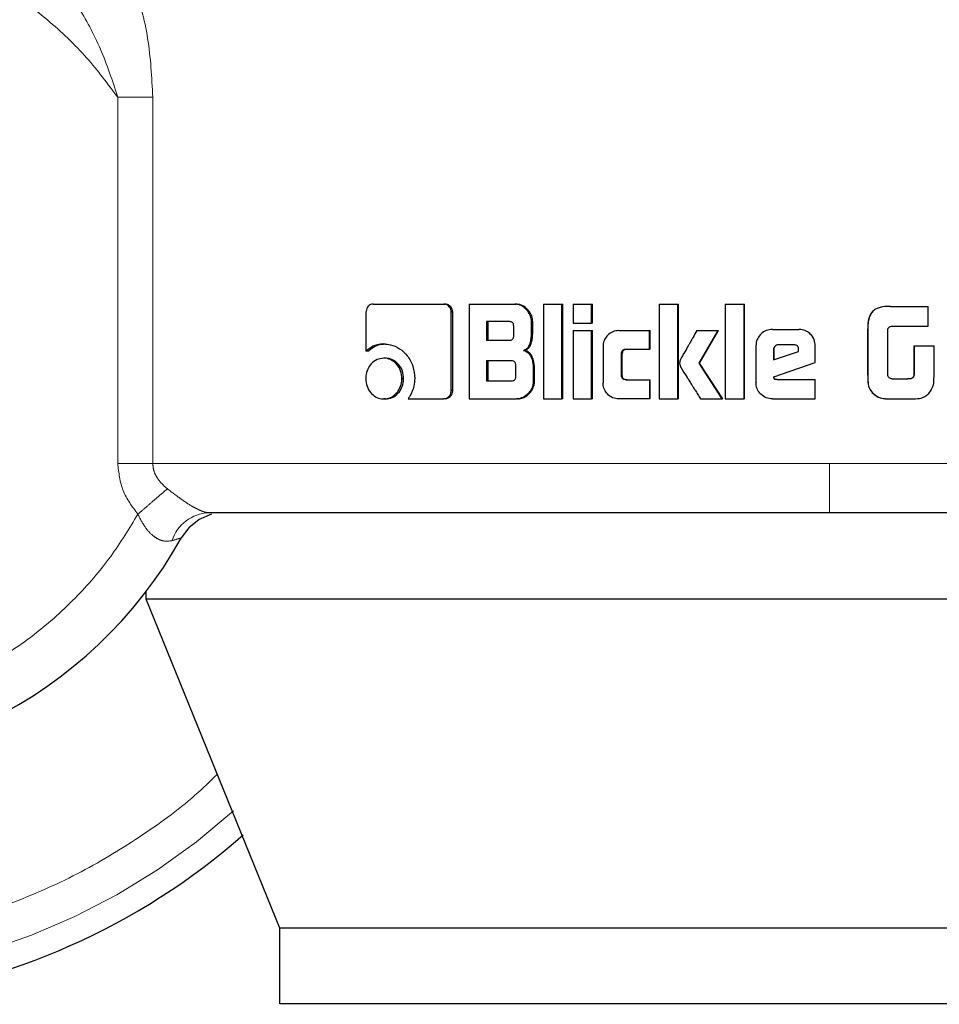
# Model space of a CAD drawing. Header units: millimetres. Extents: x 28 to 241, y 73 to 155.
# Tile 12 of 71: x 64.33 to 65.3, y 73.086 to 74.124. Entities that reach past the tile are written whole.
import ezdxf

# ---------------------------------------------------------------- set-up
doc = ezdxf.new("R2010")
doc.units = ezdxf.units.MM
doc.linetypes.add('PHANTOM', pattern=[12.7, 6.35, -1.27, 1.27, -1.27, 1.27, -1.27])

msp = doc.modelspace()

# ---------------------------------------------------------------- linework, layer by layer
at = {"color": 8, "linetype": 'PHANTOM', "lineweight": 18}
for p, q in [((64.4332, 73.6563), (64.4332, 74.0426)), ((64.4702, 74.0426), (64.4332, 74.0426)), ((64.4702, 73.6563), (64.4702, 74.0426)), ((65.2244, 73.7978), (65.2243, 73.7978)), ((65.2243, 73.7519), (65.2244, 73.7519)), ((64.4332, 73.6563), (64.4702, 73.6563)), ((65.1839, 73.6563), (64.4702, 73.6563)), ((66.1903, 73.6563), (65.1839, 73.6563))]:
    msp.add_line(p, q, dxfattribs=at)
at = {"color": 7, "linetype": 'Continuous', "lineweight": 25}
for p, q in [((64.7026, 73.8243), (64.7771, 73.8243)), ((64.7771, 73.8243), (64.7787, 73.8243)), ((64.8038, 73.8243), (64.8038, 73.7243)), ((64.8038, 73.8243), (64.8521, 73.8243)), ((64.8521, 73.8243), (64.8534, 73.8243)), ((64.8825, 73.8243), (64.8825, 73.7243)), ((64.8825, 73.8243), (64.9017, 73.8243)), ((64.9017, 73.7243), (64.9017, 73.8243)), ((64.9017, 73.8243), (64.9028, 73.8243)), ((64.9028, 73.7243), (64.9028, 73.8243)), ((64.9137, 73.8243), (64.9137, 73.8043)), ((64.9137, 73.8243), (64.9331, 73.8243)), ((64.9331, 73.8043), (64.9331, 73.8243)), ((64.9331, 73.8243), (64.934, 73.8243)), ((64.934, 73.8043), (64.934, 73.8243)), ((65.0042, 73.8243), (65.0042, 73.7243)), ((65.0042, 73.8243), (65.024, 73.8243)), ((65.024, 73.7243), (65.024, 73.8243)), ((65.024, 73.8243), (65.0246, 73.8243)), ((65.0246, 73.7243), (65.0246, 73.8243)), ((65.0741, 73.8243), (65.0741, 73.7243)), ((65.0741, 73.8243), (65.0941, 73.8243)), ((65.0941, 73.7243), (65.0941, 73.8243)), ((65.0941, 73.8243), (65.0944, 73.8243)), ((65.0944, 73.7243), (65.0944, 73.8243)), ((65.2483, 73.8219), (65.2485, 73.8219)), ((65.2485, 73.8219), (65.2881, 73.8219)), ((65.2881, 73.8009), (65.2881, 73.8219)), ((64.6951, 73.8158), (64.6951, 73.7745)), ((64.785, 73.733), (64.785, 73.8158)), ((64.7866, 73.8158), (64.785, 73.8158)), ((64.7866, 73.733), (64.7866, 73.8158)), ((64.8462, 73.8058), (64.8223, 73.8058)), ((64.8223, 73.8058), (64.8223, 73.7861)), ((64.8237, 73.8058), (64.8237, 73.7861)), ((64.8509, 73.7911), (64.8509, 73.8009)), ((64.8697, 73.7938), (64.8697, 73.8058)), ((64.871, 73.8058), (64.8697, 73.8058)), ((64.871, 73.7938), (64.871, 73.8058)), ((64.9137, 73.8043), (64.9331, 73.8043)), ((64.934, 73.8043), (64.9331, 73.8043)), ((65.2493, 73.8009), (65.2881, 73.8009)), ((64.871, 73.7938), (64.8697, 73.7938)), ((64.9137, 73.7963), (64.9137, 73.7243)), ((64.9137, 73.7963), (64.9331, 73.7963)), ((64.9331, 73.7243), (64.9331, 73.7963)), ((64.9331, 73.7963), (64.934, 73.7963)), ((64.934, 73.7243), (64.934, 73.7963)), ((64.9618, 73.7963), (64.9942, 73.7963)), ((64.9942, 73.7768), (64.9942, 73.7963)), ((64.9942, 73.7963), (64.9949, 73.7963)), ((64.9949, 73.7768), (64.9949, 73.7963)), ((65.0442, 73.7963), (65.0666, 73.7963)), ((65.0465, 73.7621), (65.0666, 73.7963)), ((65.047, 73.7621), (65.067, 73.7963)), ((65.0666, 73.7963), (65.067, 73.7963)), ((65.1238, 73.7976), (65.1517, 73.7976)), ((65.1517, 73.7976), (65.1518, 73.7976)), ((65.2243, 73.7978), (65.2243, 73.7519)), ((65.2244, 73.7978), (65.2244, 73.7519)), ((65.2455, 73.7494), (65.2455, 73.7969)), ((64.7139, 73.7823), (64.7157, 73.7823)), ((64.8223, 73.7861), (64.8462, 73.7861)), ((64.9452, 73.7793), (64.9452, 73.7413)), ((65.1065, 73.7803), (65.1065, 73.7416)), ((65.1464, 73.7813), (65.1302, 73.7813)), ((65.169, 73.7628), (65.169, 73.7803)), ((65.1691, 73.7803), (65.169, 73.7803)), ((65.1691, 73.7628), (65.1691, 73.7803)), ((65.273, 73.7804), (65.273, 73.7496)), ((65.273, 73.7804), (65.2733, 73.7804)), ((65.2733, 73.7804), (65.2733, 73.7496)), ((65.2733, 73.7804), (65.2943, 73.7804)), ((65.2943, 73.7491), (65.2943, 73.7804)), ((64.697, 73.7745), (64.6951, 73.7745)), ((64.7157, 73.7672), (64.7138, 73.7672)), ((64.8613, 73.7755), (64.8625, 73.7755)), ((64.9647, 73.7493), (64.9647, 73.7718)), ((64.9655, 73.7718), (64.9647, 73.7718)), ((64.9655, 73.7493), (64.9655, 73.7718)), ((64.9697, 73.7768), (64.9942, 73.7768)), ((64.9949, 73.7768), (64.9942, 73.7768)), ((65.125, 73.7763), (65.125, 73.7655)), ((65.125, 73.7763), (65.1252, 73.7763)), ((65.125, 73.7655), (65.1515, 73.7744)), ((65.1252, 73.7763), (65.1252, 73.7655)), ((65.1515, 73.7744), (65.1515, 73.7762)), ((64.8486, 73.7645), (64.8223, 73.7645)), ((64.8223, 73.7645), (64.8223, 73.7433)), ((64.8237, 73.7645), (64.8237, 73.7433)), ((64.8533, 73.7483), (64.8533, 73.7595)), ((64.8716, 73.7569), (64.8716, 73.7427)), ((64.8729, 73.7569), (64.8716, 73.7569)), ((64.8729, 73.7427), (64.8729, 73.7569)), ((65.047, 73.7621), (65.0465, 73.7621)), ((65.0709, 73.7243), (65.0465, 73.7621)), ((65.0714, 73.7243), (65.047, 73.7621)), ((65.1252, 73.7475), (65.169, 73.7628)), ((65.1255, 73.7475), (65.1691, 73.7628)), ((65.1691, 73.7628), (65.169, 73.7628)), ((64.9655, 73.7493), (64.9647, 73.7493)), ((65.1255, 73.7475), (65.1252, 73.7475)), ((65.273, 73.7496), (65.2733, 73.7496)), ((64.733, 73.7457), (64.7348, 73.7457)), ((64.8223, 73.7433), (64.8486, 73.7433)), ((64.8729, 73.7427), (64.8716, 73.7427)), ((64.9697, 73.7443), (64.9942, 73.7443)), ((64.9942, 73.7443), (64.9942, 73.7243)), ((64.9942, 73.7443), (64.9949, 73.7443)), ((64.9949, 73.7243), (64.9949, 73.7443)), ((65.1284, 73.7446), (65.169, 73.7446)), ((65.169, 73.7243), (65.169, 73.7446)), ((65.169, 73.7446), (65.1691, 73.7446)), ((65.1691, 73.7243), (65.1691, 73.7446)), ((65.25, 73.7453), (65.2667, 73.7453)), ((64.7866, 73.733), (64.785, 73.733)), ((65.2292, 73.7308), (65.2294, 73.7308)), ((64.7157, 73.7243), (64.7138, 73.7243)), ((64.7395, 73.7245), (64.7771, 73.7245)), ((64.7787, 73.7245), (64.7771, 73.7245)), ((64.8038, 73.7243), (64.854, 73.7243)), ((64.8554, 73.7243), (64.854, 73.7243)), ((64.8825, 73.7243), (64.9017, 73.7243)), ((64.9028, 73.7243), (64.9017, 73.7243)), ((64.9137, 73.7243), (64.9331, 73.7243)), ((64.934, 73.7243), (64.9331, 73.7243)), ((64.9942, 73.7243), (64.9618, 73.7243)), ((64.9949, 73.7243), (64.9942, 73.7243)), ((65.0042, 73.7243), (65.024, 73.7243)), ((65.0246, 73.7243), (65.024, 73.7243)), ((65.048, 73.7243), (65.0709, 73.7243)), ((65.0714, 73.7243), (65.0709, 73.7243)), ((65.0741, 73.7243), (65.0941, 73.7243)), ((65.0944, 73.7243), (65.0941, 73.7243)), ((65.1238, 73.7243), (65.169, 73.7243)), ((65.1691, 73.7243), (65.169, 73.7243)), ((65.2483, 73.7243), (65.2486, 73.7243)), ((65.2486, 73.7243), (65.2728, 73.7243)), ((64.4633, 73.513), (64.4633, 73.5214)), ((64.6043, 73.166), (64.4633, 73.513)), ((65.9994, 73.513), (64.4633, 73.513)), ((65.8779, 73.166), (64.6043, 73.166)), ((64.6043, 73.086), (64.6043, 73.166)), ((65.8779, 73.086), (64.6043, 73.086))]:
    msp.add_line(p, q, dxfattribs=at)
at = {"color": 7, "linetype": 'Continuous', "lineweight": 25, "flags": 128}
msp.add_lwpolyline([(64.5321, 73.6025), (64.5321, 73.6025), (64.5192, 73.5971), (64.5082, 73.5884), (64.5001, 73.5776)], dxfattribs=at)
at = {"color": 7, "linetype": 'Continuous', "lineweight": 25}
for radius, start, end in [(0.72, 105.8112, 311.2516), (0.4685, 123.2858, 330.8783)]:
    msp.add_arc((64.0909, 73.8055), radius, start, end, dxfattribs=at)
at = {"color": 8, "linetype": 'PHANTOM', "lineweight": 18}
for centre, radius, start, end in [((64.0909, 73.8055), 0.6941, 180, 312.0009), ((64.5315, 73.5609), 0.0434, 92.9143, 161.4468)]:
    msp.add_arc(centre, radius, start, end, dxfattribs=at)
for points, knots in [([(64.3967, 74.2518), (64.4073, 74.24), (64.4285, 74.2162), (64.4512, 74.1635), (64.4669, 74.1051), (64.4691, 74.0635), (64.4702, 74.0426)], [0, 0, 0, 0, 0.245907, 0.494352, 0.745911, 1, 1, 1, 1]), ([(64.4332, 74.0426), (64.4227, 74.0567), (64.4005, 74.0862), (64.3586, 74.1262), (64.308, 74.1629), (64.248, 74.1932), (64.18, 74.2145), (64.1059, 74.224), (64.029, 74.2198), (63.953, 74.2011), (63.882, 74.1686), (63.8195, 74.1244), (63.7678, 74.0715), (63.728, 74.0136), (63.7, 73.9538), (63.6827, 73.8949), (63.6746, 73.8389), (63.6739, 73.7854), (63.6797, 73.7324), (63.6932, 73.6774), (63.716, 73.6204), (63.7496, 73.5636), (63.7948, 73.5098), (63.8513, 73.4622), (63.9177, 73.4242), (63.9915, 73.3986), (64.0689, 73.3873), (64.1459, 73.3905), (64.2188, 73.407), (64.2845, 73.4347), (64.3413, 73.4707), (64.3882, 73.5121), (64.4261, 73.5559), (64.4453, 73.5875), (64.4545, 73.6026)], [0, 0, 0, 0, 0.024611, 0.051425, 0.080457, 0.111629, 0.14474, 0.179451, 0.21529, 0.25168, 0.28799, 0.323595, 0.357937, 0.390581, 0.421222, 0.449692, 0.475939, 0.500001, 0.524048, 0.550281, 0.578736, 0.609363, 0.641993, 0.676326, 0.711922, 0.748231, 0.784624, 0.820471, 0.855188, 0.888314, 0.9195, 0.948546, 0.975375, 1, 1, 1, 1]), ([(64.4332, 74.0426), (64.4276, 74.0598), (64.4166, 74.0936), (64.3918, 74.1391), (64.3633, 74.179), (64.3408, 74.1983), (64.3298, 74.2076)], [0, 0, 0, 0, 0.26502, 0.521297, 0.76688, 1, 1, 1, 1]), ([(64.5383, 73.3285), (64.5327, 73.323), (64.5099, 73.3003), (64.4635, 73.2658), (64.3991, 73.226), (64.3281, 73.1935), (64.2521, 73.1692), (64.1724, 73.1541), (64.0909, 73.149), (64.0093, 73.1541), (63.9297, 73.1692), (63.8536, 73.1935), (63.7827, 73.2261), (63.7179, 73.2656), (63.6602, 73.3106), (63.6098, 73.3595), (63.5625, 73.4163), (63.5205, 73.4805), (63.4859, 73.5511), (63.4582, 73.6299), (63.4396, 73.7146), (63.4372, 73.7765), (63.436, 73.8055)], [0, 0, 0, 0, 0.015433, 0.063529, 0.113364, 0.164673, 0.217161, 0.270456, 0.324163, 0.377877, 0.431172, 0.483654, 0.534969, 0.584799, 0.632895, 0.679061, 0.723156, 0.778356, 0.829928, 0.877924, 0.942726, 1, 1, 1, 1]), ([(64.4545, 73.6026), (64.4485, 73.6106), (64.4365, 73.6266), (64.4343, 73.6464), (64.4332, 73.6563)], [0, 0, 0, 0, 0.500851, 1, 1, 1, 1]), ([(64.4702, 73.6563), (64.4704, 73.6539), (64.4708, 73.6488), (64.4742, 73.6416), (64.4791, 73.635), (64.4834, 73.6314), (64.4856, 73.6295)], [0, 0, 0, 0, 0.228031, 0.467112, 0.7233159, 1, 1, 1, 1]), ([(65.1839, 73.6043), (65.1839, 73.605), (65.1839, 73.606), (65.1839, 73.6126), (65.1839, 73.6193), (65.1839, 73.6276), (65.1839, 73.6397), (65.1839, 73.6498), (65.1839, 73.6563)], [0, 0, 0, 0, 0.239817, 0.368837, 0.500511, 0.632111, 0.760892, 1, 1, 1, 1]), ([(64.4856, 73.6295), (64.4837, 73.6278), (64.4797, 73.6243), (64.4719, 73.6177), (64.4634, 73.6103), (64.4574, 73.6051), (64.4545, 73.6026)], [0, 0, 0, 0, 0.246736, 0.499978, 0.753264, 1, 1, 1, 1]), ([(64.4856, 73.6295), (64.49, 73.6261), (64.4982, 73.6197), (64.5091, 73.6124), (64.5167, 73.6082), (64.5217, 73.6059), (64.5261, 73.6045), (64.5282, 73.6044), (64.5293, 73.6043)], [0, 0, 0, 0, 0.2789565, 0.5309643, 0.6493475, 0.7656787, 0.88158, 1, 1, 1, 1]), ([(64.4904, 73.5747), (64.4872, 73.5743), (64.4825, 73.5736), (64.4758, 73.5763), (64.4692, 73.5805), (64.4613, 73.5892), (64.4568, 73.598), (64.4545, 73.6026)], [0, 0, 0, 0, 0.248989, 0.369452, 0.488615, 0.733607, 1, 1, 1, 1]), ([(64.5001, 73.5776), (64.5, 73.5775), (64.4997, 73.5775), (64.4971, 73.5767), (64.4931, 73.5755), (64.4904, 73.5747)], [0, 0, 0, 0, 0.243918, 0.491128, 1, 1, 1, 1])]:
    msp.add_open_spline(points, degree=3, knots=knots, dxfattribs=at)
at = {"color": 7, "linetype": 'Continuous', "lineweight": 25}
for points, knots in [([(64.7026, 73.8243), (64.7016, 73.8242), (64.6997, 73.824), (64.6974, 73.8222), (64.6958, 73.8198), (64.6952, 73.8175), (64.6951, 73.8162), (64.6951, 73.8158)], [0, 0, 0, 0, 0.237925, 0.478342, 0.691206, 0.914831, 1, 1, 1, 1]), ([(64.785, 73.8158), (64.7849, 73.8168), (64.7847, 73.8189), (64.7831, 73.8215), (64.7811, 73.8233), (64.779, 73.8242), (64.7777, 73.8242), (64.7771, 73.8243)], [0, 0, 0, 0, 0.231932, 0.466496, 0.674046, 0.866792, 1, 1, 1, 1]), ([(64.7866, 73.8158), (64.7865, 73.8169), (64.7863, 73.8191), (64.7845, 73.8217), (64.7823, 73.8236), (64.7802, 73.8242), (64.779, 73.8243), (64.7787, 73.8243)], [0, 0, 0, 0, 0.245509, 0.493307, 0.705997, 0.934066, 1, 1, 1, 1]), ([(64.8697, 73.8058), (64.8695, 73.8078), (64.8691, 73.8118), (64.8655, 73.8175), (64.8608, 73.822), (64.8558, 73.8241), (64.853, 73.8242), (64.8521, 73.8243)], [0, 0, 0, 0, 0.211272, 0.4178969, 0.69775, 0.8996247, 1, 1, 1, 1]), ([(64.871, 73.8058), (64.8708, 73.8078), (64.8703, 73.8119), (64.8668, 73.8176), (64.8621, 73.822), (64.857, 73.8241), (64.8543, 73.8242), (64.8534, 73.8243)], [0, 0, 0, 0, 0.212394, 0.420077, 0.699901, 0.900875, 1, 1, 1, 1]), ([(65.2483, 73.8219), (65.2456, 73.8219), (65.2402, 73.8217), (65.2334, 73.8198), (65.2288, 73.8162), (65.2258, 73.8111), (65.2245, 73.8047), (65.2243, 73.7999), (65.2243, 73.7978)], [0, 0, 0, 0, 0.201152, 0.404036, 0.519876, 0.635461, 0.841133, 1, 1, 1, 1]), ([(65.2485, 73.8219), (65.2458, 73.8218), (65.2404, 73.8217), (65.2335, 73.8198), (65.2289, 73.8161), (65.2259, 73.811), (65.2246, 73.8046), (65.2245, 73.7998), (65.2244, 73.7978)], [0, 0, 0, 0, 0.202689, 0.407311, 0.523152, 0.638672, 0.845686, 1, 1, 1, 1]), ([(64.8509, 73.8009), (64.8509, 73.8017), (64.8508, 73.803), (64.85, 73.8045), (64.8489, 73.8054), (64.8475, 73.8058), (64.8466, 73.8058), (64.8462, 73.8058)], [0, 0, 0, 0, 0.31491, 0.468183, 0.623063, 0.839912, 1, 1, 1, 1]), ([(65.2455, 73.7969), (65.2456, 73.7975), (65.2459, 73.7986), (65.2468, 73.7999), (65.2479, 73.8007), (65.2488, 73.8008), (65.2493, 73.8009)], [0, 0, 0, 0, 0.335969, 0.550251, 0.765493, 1, 1, 1, 1]), ([(64.8462, 73.7861), (64.8469, 73.7861), (64.848, 73.7862), (64.8494, 73.7869), (64.8503, 73.788), (64.8509, 73.7894), (64.8509, 73.7905), (64.8509, 73.7911)], [0, 0, 0, 0, 0.272607, 0.435619, 0.601192, 0.79259, 1, 1, 1, 1]), ([(64.8613, 73.7755), (64.8625, 73.776), (64.8647, 73.777), (64.8673, 73.78), (64.8693, 73.7857), (64.8696, 73.7905), (64.8697, 73.7938)], [0, 0, 0, 0, 0.186743, 0.343352, 0.548889, 1, 1, 1, 1]), ([(64.8625, 73.7755), (64.8637, 73.776), (64.8659, 73.777), (64.8685, 73.78), (64.8705, 73.7857), (64.8708, 73.7905), (64.871, 73.7938)], [0, 0, 0, 0, 0.184902, 0.341856, 0.546721, 1, 1, 1, 1]), ([(64.9618, 73.7963), (64.9596, 73.7961), (64.9553, 73.7957), (64.9501, 73.7919), (64.9465, 73.787), (64.9452, 73.7825), (64.9452, 73.7799), (64.9452, 73.7793)], [0, 0, 0, 0, 0.246225, 0.494081, 0.706504, 0.932708, 1, 1, 1, 1]), ([(65.0442, 73.7963), (65.0428, 73.7939), (65.0414, 73.7915), (65.0398, 73.7887), (65.0395, 73.7881), (65.0391, 73.7874), (65.0387, 73.7868), (65.0384, 73.7862), (65.0381, 73.7858), (65.0378, 73.7852), (65.0375, 73.7846), (65.0371, 73.784), (65.0369, 73.7836), (65.0366, 73.7832), (65.0364, 73.7827), (65.0361, 73.7823), (65.0358, 73.7817), (65.0352, 73.7807), (65.0334, 73.7775), (65.031, 73.7734), (65.0287, 73.7693), (65.0276, 73.7673), (65.0265, 73.7651), (65.0261, 73.7634), (65.0258, 73.7621)], [0, 0, 0, 0, 0.207095, 0.219985, 0.245887, 0.258831, 0.284734, 0.297624, 0.310515, 0.32346, 0.349363, 0.362254, 0.375268, 0.388213, 0.401104, 0.414119, 0.427011, 0.452917, 0.504609, 0.711692, 0.815202, 0.866878, 0.892838, 1, 1, 1, 1]), ([(65.1238, 73.7976), (65.1216, 73.7974), (65.1172, 73.7969), (65.1118, 73.7932), (65.108, 73.7883), (65.1066, 73.7837), (65.1065, 73.781), (65.1065, 73.7803)], [0, 0, 0, 0, 0.242761, 0.486954, 0.701503, 0.919949, 1, 1, 1, 1]), ([(65.169, 73.7803), (65.1688, 73.7825), (65.1683, 73.7869), (65.1646, 73.7923), (65.1597, 73.7961), (65.1551, 73.7975), (65.1524, 73.7976), (65.1517, 73.7976)], [0, 0, 0, 0, 0.242732, 0.486966, 0.700841, 0.920416, 1, 1, 1, 1]), ([(65.1691, 73.7803), (65.1688, 73.7825), (65.1684, 73.787), (65.1646, 73.7924), (65.1597, 73.7961), (65.1551, 73.7975), (65.1525, 73.7976), (65.1518, 73.7976)], [0, 0, 0, 0, 0.244547, 0.490448, 0.705485, 0.924133, 1, 1, 1, 1]), ([(64.7139, 73.7823), (64.7115, 73.7821), (64.7061, 73.7817), (64.6996, 73.7786), (64.6962, 73.7755), (64.6951, 73.7745)], [0, 0, 0, 0, 0.350346, 0.792723, 1, 1, 1, 1]), ([(64.697, 73.7745), (64.6989, 73.7761), (64.7032, 73.7798), (64.7099, 73.782), (64.7143, 73.7822), (64.7157, 73.7823)], [0, 0, 0, 0, 0.348396, 0.793479, 1, 1, 1, 1]), ([(64.7139, 73.7823), (64.7163, 73.7821), (64.7221, 73.7818), (64.7309, 73.7777), (64.7392, 73.7698), (64.7455, 73.7589), (64.7462, 73.7502), (64.7466, 73.7459)], [0, 0, 0, 0, 0.141712, 0.344232, 0.54592, 0.775184, 1, 1, 1, 1]), ([(65.1302, 73.7813), (65.1295, 73.7812), (65.1281, 73.7811), (65.1264, 73.7798), (65.1253, 73.7783), (65.125, 73.777), (65.125, 73.7764), (65.125, 73.7763)], [0, 0, 0, 0, 0.272125, 0.51973, 0.755736, 0.965112, 1, 1, 1, 1]), ([(65.1304, 73.7813), (65.1297, 73.7812), (65.1284, 73.7811), (65.1267, 73.7799), (65.1256, 73.7784), (65.1253, 73.7771), (65.1252, 73.7764), (65.1252, 73.7763)], [0, 0, 0, 0, 0.2574132, 0.5055255, 0.7387653, 0.9505574, 1, 1, 1, 1]), ([(65.1515, 73.7762), (65.1515, 73.7769), (65.1514, 73.7781), (65.1507, 73.7797), (65.1497, 73.7806), (65.1482, 73.7812), (65.1471, 73.7812), (65.1464, 73.7813)], [0, 0, 0, 0, 0.273193, 0.436415, 0.600306, 0.749528, 1, 1, 1, 1]), ([(64.7138, 73.7672), (64.7114, 73.7669), (64.7065, 73.7664), (64.7006, 73.7617), (64.6965, 73.7556), (64.695, 73.75), (64.6949, 73.7466), (64.6949, 73.7457)], [0, 0, 0, 0, 0.243023, 0.488136, 0.698179, 0.921157, 1, 1, 1, 1]), ([(64.733, 73.7457), (64.7327, 73.7485), (64.7323, 73.754), (64.728, 73.7606), (64.7226, 73.7654), (64.7175, 73.7671), (64.7146, 73.7672), (64.7138, 73.7672)], [0, 0, 0, 0, 0.242981, 0.48813, 0.700054, 0.923117, 1, 1, 1, 1]), ([(64.7348, 73.7457), (64.7345, 73.7484), (64.7341, 73.7539), (64.7299, 73.7605), (64.7245, 73.7653), (64.7195, 73.7671), (64.7165, 73.7672), (64.7157, 73.7672)], [0, 0, 0, 0, 0.240899, 0.483964, 0.695765, 0.919747, 1, 1, 1, 1]), ([(64.8613, 73.7755), (64.8625, 73.7751), (64.8651, 73.7742), (64.8684, 73.7707), (64.871, 73.7648), (64.8714, 73.7599), (64.8716, 73.7569)], [0, 0, 0, 0, 0.175738, 0.369262, 0.612813, 1, 1, 1, 1]), ([(64.8729, 73.7569), (64.8727, 73.7596), (64.8723, 73.7643), (64.8701, 73.77), (64.8671, 73.7736), (64.8644, 73.775), (64.8629, 73.7754), (64.8625, 73.7755)], [0, 0, 0, 0, 0.347317, 0.605963, 0.778904, 0.952789, 1, 1, 1, 1]), ([(64.9647, 73.7718), (64.9647, 73.7725), (64.9648, 73.7736), (64.9654, 73.7751), (64.9664, 73.7761), (64.9679, 73.7767), (64.969, 73.7768), (64.9697, 73.7768)], [0, 0, 0, 0, 0.249263, 0.411972, 0.576491, 0.763808, 1, 1, 1, 1]), ([(64.9655, 73.7718), (64.9656, 73.7725), (64.9657, 73.7737), (64.9664, 73.7752), (64.9674, 73.7762), (64.9688, 73.7767), (64.9699, 73.7768), (64.9705, 73.7768)], [0, 0, 0, 0, 0.26663, 0.427631, 0.590826, 0.785231, 1, 1, 1, 1]), ([(64.8533, 73.7595), (64.8532, 73.7603), (64.8531, 73.7616), (64.8523, 73.7631), (64.8512, 73.764), (64.8499, 73.7644), (64.849, 73.7644), (64.8486, 73.7645)], [0, 0, 0, 0, 0.3208775, 0.4737657, 0.6283258, 0.8431992, 1, 1, 1, 1]), ([(65.0258, 73.7621), (65.026, 73.7612), (65.0263, 73.7593), (65.0291, 73.7545), (65.0316, 73.7504), (65.0339, 73.7469), (65.0342, 73.7464), (65.0345, 73.7459), (65.0349, 73.7452), (65.0363, 73.743), (65.0377, 73.7407), (65.0392, 73.7384), (65.0402, 73.7368), (65.0412, 73.7352), (65.0429, 73.7325), (65.0451, 73.729), (65.0471, 73.7258), (65.048, 73.7243)], [0, 0, 0, 0, 0.061775, 0.125093, 0.377845, 0.393644, 0.409442, 0.417283, 0.433126, 0.46472, 0.590974, 0.622607, 0.654126, 0.717274, 0.74879, 0.875162, 1, 1, 1, 1]), ([(64.8486, 73.7433), (64.8493, 73.7433), (64.8504, 73.7434), (64.8518, 73.7441), (64.8527, 73.7452), (64.8532, 73.7466), (64.8533, 73.7477), (64.8533, 73.7483)], [0, 0, 0, 0, 0.26663, 0.429098, 0.593166, 0.790593, 1, 1, 1, 1]), ([(64.9697, 73.7443), (64.9688, 73.7444), (64.9675, 73.7445), (64.966, 73.7454), (64.9652, 73.7464), (64.9647, 73.7478), (64.9647, 73.7489), (64.9647, 73.7493)], [0, 0, 0, 0, 0.323838, 0.475498, 0.62661, 0.831038, 1, 1, 1, 1]), ([(64.9705, 73.7443), (64.9696, 73.7444), (64.9683, 73.7445), (64.9668, 73.7454), (64.966, 73.7465), (64.9656, 73.7479), (64.9656, 73.7489), (64.9655, 73.7493)], [0, 0, 0, 0, 0.33487, 0.485102, 0.634271, 0.84632, 1, 1, 1, 1]), ([(65.1284, 73.7446), (65.1279, 73.7446), (65.1271, 73.7447), (65.1262, 73.745), (65.1258, 73.7454), (65.1254, 73.7462), (65.1253, 73.7469), (65.1252, 73.7475)], [0, 0, 0, 0, 0.33431, 0.462338, 0.561711, 0.662006, 1, 1, 1, 1]), ([(65.1286, 73.7446), (65.1281, 73.7446), (65.1274, 73.7447), (65.1266, 73.745), (65.1261, 73.7453), (65.1256, 73.7461), (65.1255, 73.7469), (65.1255, 73.7475)], [0, 0, 0, 0, 0.289298, 0.426194, 0.535964, 0.648034, 1, 1, 1, 1]), ([(65.2243, 73.7519), (65.2243, 73.7493), (65.2244, 73.7439), (65.2249, 73.7362), (65.2279, 73.7324), (65.2292, 73.7308)], [0, 0, 0, 0, 0.359104, 0.720133, 1, 1, 1, 1]), ([(65.2244, 73.7519), (65.2245, 73.7492), (65.2245, 73.7439), (65.2251, 73.7361), (65.2281, 73.7324), (65.2294, 73.7308)], [0, 0, 0, 0, 0.362479, 0.727224, 1, 1, 1, 1]), ([(65.246, 73.7479), (65.2459, 73.748), (65.2458, 73.7483), (65.2456, 73.7489), (65.2455, 73.7492), (65.2455, 73.7494)], [0, 0, 0, 0, 0.336245, 0.667209, 1, 1, 1, 1]), ([(65.25, 73.7453), (65.2494, 73.7454), (65.2484, 73.7457), (65.2469, 73.7465), (65.2463, 73.7474), (65.246, 73.7479)], [0, 0, 0, 0, 0.334765, 0.672848, 1, 1, 1, 1]), ([(65.273, 73.7496), (65.2728, 73.7488), (65.2726, 73.7476), (65.2716, 73.7463), (65.27, 73.7455), (65.2682, 73.7453), (65.2668, 73.7453), (65.2664, 73.7453)], [0, 0, 0, 0, 0.2729506, 0.4023634, 0.5311859, 0.8549892, 1, 1, 1, 1]), ([(65.2733, 73.7496), (65.2732, 73.749), (65.273, 73.7479), (65.2723, 73.7467), (65.2712, 73.7459), (65.2693, 73.7453), (65.2677, 73.7453), (65.2667, 73.7453)], [0, 0, 0, 0, 0.215163, 0.346791, 0.47836, 0.657941, 1, 1, 1, 1]), ([(65.2924, 73.7358), (65.2929, 73.7369), (65.2938, 73.739), (65.2943, 73.7435), (65.2943, 73.7469), (65.2943, 73.7491)], [0, 0, 0, 0, 0.259667, 0.509337, 1, 1, 1, 1]), ([(64.6949, 73.7457), (64.6951, 73.743), (64.6956, 73.7374), (64.6997, 73.7308), (64.705, 73.7261), (64.71, 73.7244), (64.713, 73.7243), (64.7138, 73.7243)], [0, 0, 0, 0, 0.243114, 0.488393, 0.697777, 0.916549, 1, 1, 1, 1]), ([(64.7138, 73.7243), (64.7162, 73.7245), (64.7211, 73.7251), (64.7271, 73.7297), (64.7313, 73.7358), (64.7329, 73.7415), (64.733, 73.7448), (64.733, 73.7457)], [0, 0, 0, 0, 0.242955, 0.488, 0.701036, 0.919118, 1, 1, 1, 1]), ([(64.7157, 73.7243), (64.7181, 73.7245), (64.7229, 73.7251), (64.7289, 73.7297), (64.7331, 73.7357), (64.7347, 73.7414), (64.7348, 73.7448), (64.7348, 73.7457)], [0, 0, 0, 0, 0.241091, 0.484054, 0.695969, 0.915331, 1, 1, 1, 1]), ([(64.7466, 73.7459), (64.7464, 73.7431), (64.7459, 73.7366), (64.7429, 73.7294), (64.7401, 73.7254), (64.7395, 73.7245)], [0, 0, 0, 0, 0.351374, 0.853949, 1, 1, 1, 1]), ([(64.8716, 73.7427), (64.8714, 73.7407), (64.871, 73.7367), (64.8674, 73.7309), (64.8627, 73.7265), (64.8576, 73.7245), (64.8549, 73.7243), (64.854, 73.7243)], [0, 0, 0, 0, 0.212307, 0.418206, 0.699628, 0.906038, 1, 1, 1, 1]), ([(64.8554, 73.7243), (64.8573, 73.7245), (64.8612, 73.725), (64.8666, 73.7287), (64.8708, 73.7338), (64.8727, 73.739), (64.8728, 73.7418), (64.8729, 73.7427)], [0, 0, 0, 0, 0.213563, 0.427628, 0.702968, 0.907231, 1, 1, 1, 1]), ([(64.9618, 73.7243), (64.9596, 73.7245), (64.9551, 73.725), (64.9498, 73.729), (64.9463, 73.734), (64.9452, 73.7384), (64.9452, 73.7408), (64.9452, 73.7413)], [0, 0, 0, 0, 0.254706, 0.510731, 0.728487, 0.945291, 1, 1, 1, 1]), ([(65.1238, 73.7243), (65.1216, 73.7245), (65.1171, 73.725), (65.1116, 73.7288), (65.1079, 73.7337), (65.1066, 73.7382), (65.1065, 73.7409), (65.1065, 73.7416)], [0, 0, 0, 0, 0.246313, 0.494729, 0.706775, 0.924797, 1, 1, 1, 1]), ([(65.2728, 73.7243), (65.2755, 73.7244), (65.28, 73.7246), (65.286, 73.7271), (65.2899, 73.731), (65.2916, 73.7342), (65.2924, 73.7358)], [0, 0, 0, 0, 0.331149, 0.554619, 0.778839, 1, 1, 1, 1]), ([(64.7771, 73.7245), (64.7781, 73.7246), (64.7801, 73.7248), (64.7825, 73.7266), (64.7843, 73.729), (64.7849, 73.7313), (64.785, 73.7327), (64.785, 73.733)], [0, 0, 0, 0, 0.237137, 0.477334, 0.692905, 0.918251, 1, 1, 1, 1]), ([(64.7787, 73.7245), (64.7798, 73.7247), (64.782, 73.7249), (64.7844, 73.727), (64.7861, 73.7295), (64.7865, 73.7316), (64.7866, 73.7328), (64.7866, 73.733)], [0, 0, 0, 0, 0.267609, 0.513626, 0.736525, 0.951872, 1, 1, 1, 1]), ([(65.2292, 73.7308), (65.2305, 73.7296), (65.233, 73.7272), (65.2396, 73.7245), (65.2448, 73.7244), (65.2483, 73.7243)], [0, 0, 0, 0, 0.249982, 0.499667, 1, 1, 1, 1]), ([(65.2294, 73.7308), (65.2314, 73.7291), (65.2353, 73.7256), (65.2424, 73.7244), (65.2468, 73.7243), (65.2486, 73.7243)], [0, 0, 0, 0, 0.368771, 0.73887, 1, 1, 1, 1]), ([(64.5293, 73.6043), (64.5592, 73.6043), (64.6193, 73.6043), (64.7217, 73.6043), (64.8313, 73.6043), (64.9468, 73.6043), (65.0649, 73.6043), (65.1445, 73.6043), (65.1839, 73.6043)], [0, 0, 0, 0, 0.165103, 0.332425, 0.500898, 0.669151, 0.835872, 1, 1, 1, 1]), ([(65.1839, 73.6043), (65.2122, 73.6043), (65.2705, 73.6043), (65.36, 73.6043), (65.455, 73.6043), (65.5547, 73.6043), (65.6577, 73.6043), (65.7512, 73.6043), (65.8339, 73.6043), (65.9053, 73.6043), (65.9708, 73.6043), (66.0284, 73.6043), (66.0759, 73.6043), (66.1111, 73.6043), (66.1339, 73.6043), (66.1368, 73.6043), (66.1382, 73.6043)], [0, 0, 0, 0, 0.056512, 0.116766, 0.180701, 0.251724, 0.328022, 0.409683, 0.474927, 0.543226, 0.614383, 0.688111, 0.76403, 0.841683, 0.920534, 1, 1, 1, 1])]:
    msp.add_open_spline(points, degree=3, knots=knots, dxfattribs=at)

doc.saveas('drawing.dxf')
